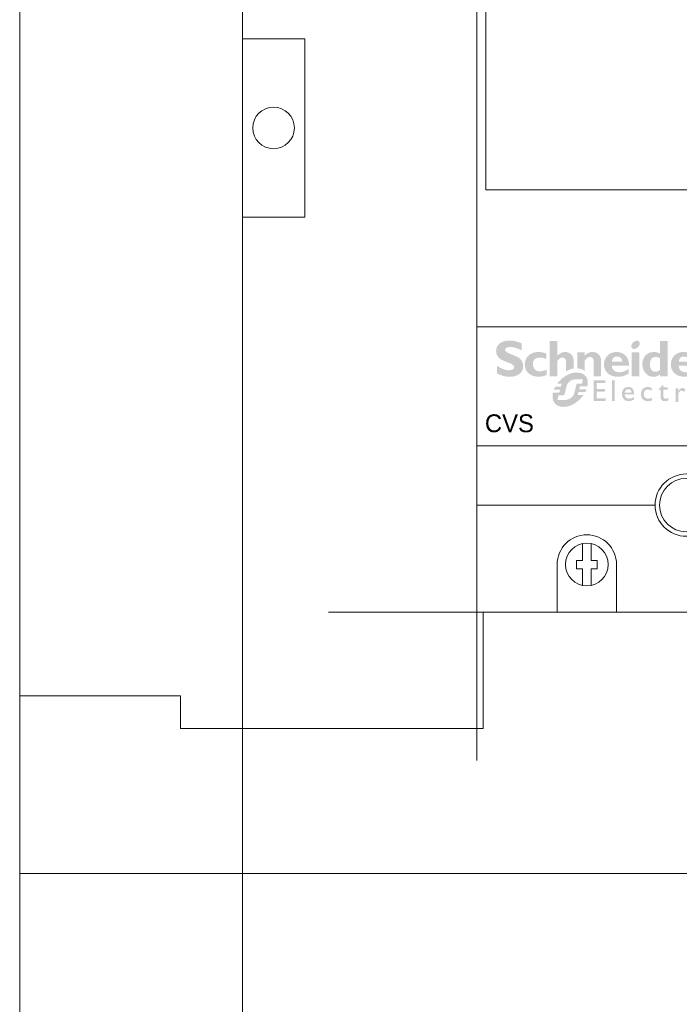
# Model space of a CAD drawing. Header units: millimetres. Extents: x -31 to 6803, y 0 to 664.
# Tile 93 of 118: x 1360 to 1368, y 187 to 198. Entities that reach past the tile are written whole.
import ezdxf
from ezdxf.enums import TextEntityAlignment as Align

# ---------------------------------------------------------------- set-up
doc = ezdxf.new("R2010")
doc.units = ezdxf.units.MM
for name, color, linetype, lineweight in [('2DE_OBJ_Schneider-Base_Point', 50, 'Continuous', 0), ('2DE_OBJ_Schneider-Devices', 7, 'Continuous', 25), ('2DE_OBJ_Schneider-Front_Plates', 7, 'Continuous', 0), ('2DE_OBJ_Schneider-Logo', 112, 'Continuous', 0), ('2DE_OBJ_Schneider-Mounting_Plates', 7, 'Continuous', 25), ('2DE_OBJ_Schneider-TAG', 112, 'Continuous', 0)]:
    doc.layers.add(name, color=color, linetype=linetype, lineweight=lineweight)
doc.layers.add('CP_WIPEOUT', color=255, linetype='Continuous')
doc.styles.add('CP_ATTR', font='arial.ttf')

# ---------------------------------------------------------------- blocks, each defined once
blk = doc.blocks.new('2d_pl_nsx250_650_7mp_se32_zswz1de')
at = {"color": 0, "linetype": 'Continuous', "lineweight": 0}
for p, q in [((0, -220.1125000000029), (0, -32.11250000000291)), ((78.05977666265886, -225.6125000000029), (78.05977666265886, -205.6125000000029)), ((-0.00026374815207, -220.1125000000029), (27.05977666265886, -220.1125000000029)), ((27.05977666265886, -220.1125000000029), (27.05977666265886, -225.6125000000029)), ((27.05977666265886, -225.6125000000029), (78.05977666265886, -225.6125000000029))]:
    blk.add_line(p, q, dxfattribs=at)
at = {"lineweight": 0}
blk.add_line((78.05977666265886, -205.6125000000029), (493.0000000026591, -205.6125000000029), dxfattribs=at)
at = {"color": 7, "lineweight": 0}
blk.add_lwpolyline([(0, -250.0000000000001), (0, 0), (575, 0), (575, -250.0000000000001)], dxfattribs=at)
at = {"layer": '2DE_OBJ_Schneider-Base_Point', "lineweight": 0}
for points in [[(77.00000000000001, -181.0000000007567), (77.00000000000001, -231.0000000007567)], [(102, -206.0000000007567), (52.00000000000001, -206.0000000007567)]]:
    blk.add_lwpolyline(points, dxfattribs=at)
at = {"layer": '2DE_OBJ_Schneider-Front_Plates', "color": 7, "lineweight": 0}
for points in [[(37.5, -250.0000000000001), (37.5, 0)], [(575, -250), (4.973799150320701e-14, -250)]]:
    blk.add_lwpolyline(points, dxfattribs=at)
at = {"layer": '2DE_OBJ_Schneider-Front_Plates', "lineweight": 0}
blk.add_lwpolyline([(37.5, -109.5), (48, -109.5), (48, -139.5), (37.5, -139.5)], dxfattribs=at)
at = {"layer": '2DE_OBJ_Schneider-Front_Plates', "color": 7, "lineweight": 0}
blk.add_circle((42.75, -124.5), 3.5, dxfattribs=at)
at = {"lineweight": 0, "style": 'CP_ATTR', "flags": 9}
for tag, p in [('LINK', (0.00016682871, 0.00414256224)), ('IP', (0.00024190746, 0.00473735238)), ('CHARACTER', (0.000302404, 0.00606558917)), ('VOLTAGE', (0.00036550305, 0.00333768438)), ('ORDER-NO', (0.00036991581, 0.00531212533)), ('MARK3', (0.00050840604, 0.006911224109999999)), ('NUMBER_OF_POLES', (0.0005247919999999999, 0.00224725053)), ('POWER_LOSSES', (0.0005320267, 0.00140466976)), ('ARTICLE', (0.00061369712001, 0.007750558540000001)), ('PRODUCT-TYPE', (0.0006685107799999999, 0.00859553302)), ('POWER', (0.00275886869, 0.00413092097)), ('NAME', (0.00322572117, 0.006901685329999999)), ('OTHER', (0.00348317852, 0.0032871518)), ('FUNCTION', (0.003908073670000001, 0.00774622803)), ('PRODUCER', (0.00478564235, 0.006096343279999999)), ('CURRENT', (0.005245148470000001, 0.00526816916)), ('MARK2', (0.00558353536, 0.006960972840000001)), ('NUMBER', (0.00560327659, 0.00457907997)), ('TEXT_01', (0.00570840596, 0.00385339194)), ('GROUP', (0.00593428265, 0.00318952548))]:
    blk.add_attdef(tag, text='', height=0.0005, dxfattribs=at).set_placement(p, align=Align.MIDDLE_LEFT)
at = {"linetype": 'ByBlock', "lineweight": 0, "style": 'CP_ATTR', "flags": 9}
blk.add_attdef('WEIGHT', text='', height=0.0005, dxfattribs=at).set_placement((0.00049003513, 0.00038061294), align=Align.MIDDLE_LEFT)
blk = doc.blocks.new('2d_prismap_plytcz_650_2m_se64_zsswvm1')
at = {"lineweight": 0}
for p, q in [((37.5, 0), (0, 0)), ((0, 0), (0, -100))]:
    blk.add_line(p, q, dxfattribs=at)
at = {"layer": '2DE_OBJ_Schneider-Front_Plates', "lineweight": 0}
for p, q in [((37.5, 0), (537.5, 0)), ((37.5, -100), (37.5, 0))]:
    blk.add_line(p, q, dxfattribs=at)
at = {"lineweight": 0, "style": 'CP_ATTR', "flags": 9}
for tag, p in [('LINK', (0.00016682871, 0.00414256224)), ('IP', (0.00024190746, 0.00473735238)), ('CHARACTER', (0.000302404, 0.00606558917)), ('VOLTAGE', (0.00036550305, 0.00333768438)), ('ORDER-NO', (0.00036991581, 0.00531212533)), ('MARK3', (0.00050840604, 0.006911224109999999)), ('NUMBER_OF_POLES', (0.0005247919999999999, 0.00224725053)), ('POWER_LOSSES', (0.0005320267, 0.00140466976)), ('ARTICLE', (0.00061369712, 0.007750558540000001)), ('PRODUCT-TYPE', (0.0006685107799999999, 0.00859553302)), ('POWER', (0.00275886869, 0.00413092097)), ('NAME', (0.00322572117, 0.006901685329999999)), ('OTHER', (0.00348317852, 0.0032871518)), ('FUNCTION', (0.003908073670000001, 0.00774622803)), ('PRODUCER', (0.00478564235, 0.006096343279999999)), ('CURRENT', (0.005245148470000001, 0.00526816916)), ('MARK2', (0.00558353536, 0.006960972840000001)), ('NUMBER', (0.00560327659, 0.00457907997)), ('TEXT_01', (0.00570840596, 0.00385339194)), ('GROUP', (0.00593428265, 0.00318952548))]:
    blk.add_attdef(tag, text='', height=0.0005, dxfattribs=at).set_placement(p, align=Align.MIDDLE_LEFT)
at = {"linetype": 'ByBlock', "lineweight": 0, "style": 'CP_ATTR', "flags": 9}
blk.add_attdef('WEIGHT', text='', height=0.0005, dxfattribs=at).set_placement((0.00049003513, 0.00038061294), align=Align.MIDDLE_LEFT)
blk = doc.blocks.new('Logo Schneider_2009')
for points in [[(1.617311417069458, 8.123543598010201), (1.874663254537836, 8.014883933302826), (2.173953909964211, 7.896692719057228), (2.513277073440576, 7.767063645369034), (2.728690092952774, 7.677467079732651), (2.976510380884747, 7.544025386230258), (3.155703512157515, 7.402958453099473), (3.262456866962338, 7.256172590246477), (3.29677044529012, 7.099855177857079), (3.294864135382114, 7.036946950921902), (3.243393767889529, 6.861566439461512), (3.130921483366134, 6.726218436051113), (2.953634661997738, 6.62899663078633), (2.715345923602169, 6.569901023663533), (2.414148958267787, 6.550837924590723), (2.374116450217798, 6.550837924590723), (2.177766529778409, 6.564182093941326), (1.973791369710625, 6.59468305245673), (1.764097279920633, 6.644247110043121), (1.546777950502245, 6.71096795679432), (1.32183338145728, 6.794845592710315), (1.09116988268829, 6.897786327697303), (0.8528811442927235, 7.019790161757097), (0.6088734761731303, 7.158950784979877), (0.3553342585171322, 7.315268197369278), (0.3553342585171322, 6.020883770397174), (0.4487434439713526, 5.973226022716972), (0.6889384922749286, 5.858847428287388), (0.927227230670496, 5.759719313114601), (1.163609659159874, 5.672029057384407), (1.398085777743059, 5.597682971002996), (1.628749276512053, 5.538587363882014), (1.857506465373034, 5.490929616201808), (2.084357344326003, 5.458522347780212), (2.309301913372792, 5.437552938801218), (2.532340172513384, 5.431834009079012), (2.629561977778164, 5.431834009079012), (2.894539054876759, 5.448990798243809), (3.146171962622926, 5.481398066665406), (3.384460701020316, 5.532868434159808), (3.609405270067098, 5.603401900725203), (3.819099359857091, 5.691092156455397), (4.017355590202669, 5.797845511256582), (4.200361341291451, 5.921755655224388), (4.29948945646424, 6.003726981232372), (4.467244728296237, 6.171482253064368), (4.602592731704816, 6.354488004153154), (4.709346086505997, 6.554650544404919), (4.785598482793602, 6.771969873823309), (4.831349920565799, 7.006445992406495), (4.846600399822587, 7.256172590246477), (4.844694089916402, 7.345769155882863), (4.818005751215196, 7.580245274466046), (4.762722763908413, 7.801377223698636), (4.678845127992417, 8.00916500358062), (4.564466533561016, 8.203608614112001), (4.419586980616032, 8.384708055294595), (4.246112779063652, 8.554369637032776), (4.042137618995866, 8.710687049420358), (3.981135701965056, 8.746906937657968), (3.843881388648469, 8.81934671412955), (3.666594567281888, 8.903224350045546), (3.451181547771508, 8.998539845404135), (3.197642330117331, 9.107199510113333), (2.904070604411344, 9.225390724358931), (2.572372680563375, 9.356926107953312), (2.351240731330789, 9.446522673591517), (2.0957952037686, 9.5780580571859), (1.912789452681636, 9.715312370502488), (1.804129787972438, 9.858285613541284), (1.767909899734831, 10.00507147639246), (1.76981620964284, 10.04129136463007), (1.815567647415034, 10.20523401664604), (1.928039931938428, 10.33295678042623), (2.109139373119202, 10.42255334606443), (2.355053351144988, 10.47783633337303), (2.669594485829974, 10.49689943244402), (2.69818913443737, 10.49499312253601), (2.877382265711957, 10.48546157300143), (3.071825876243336, 10.45877323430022), (3.281519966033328, 10.41683441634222), (3.508370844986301, 10.35773880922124), (3.750472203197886, 10.28339272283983), (4.007824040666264, 10.19379615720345), (4.282332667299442, 10.08704280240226), (4.572091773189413, 9.96694527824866), (4.572091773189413, 11.12407539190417), (4.404336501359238, 11.19460885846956), (4.156516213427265, 11.28801804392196), (3.910602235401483, 11.36998936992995), (3.670407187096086, 11.43861652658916), (3.435931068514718, 11.49580582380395), (3.20336125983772, 11.53965095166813), (2.974604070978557, 11.57015191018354), (2.751565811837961, 11.58921500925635), (2.532340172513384, 11.59493393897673), (2.440837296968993, 11.59493393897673), (2.170141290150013, 11.57968345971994), (1.914695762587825, 11.54727619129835), (1.674500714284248, 11.49771213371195), (1.449556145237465, 11.43099128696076), (1.239862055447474, 11.34711365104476), (1.045418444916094, 11.24417291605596), (0.8662253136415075, 11.12407539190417), (0.8300054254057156, 11.09548074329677), (0.64890598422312, 10.93344440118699), (0.5002138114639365, 10.75234496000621), (0.3858352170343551, 10.55599503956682), (0.3038638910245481, 10.34248832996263), (0.2542998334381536, 10.11373114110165), (0.2390493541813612, 9.867817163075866), (0.2409556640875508, 9.78584583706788), (0.2638313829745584, 9.545650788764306), (0.317208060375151, 9.32070621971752), (0.4010856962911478, 9.111012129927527), (0.5116516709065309, 8.914662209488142), (0.6527186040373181, 8.733562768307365), (0.8242864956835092, 8.567713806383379), (1.022542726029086, 8.41520901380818), (1.0892635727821, 8.373270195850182), (1.224611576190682, 8.302736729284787), (1.40189839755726, 8.218859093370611)], [(12.28079727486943, 6.410605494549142), (12.16111151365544, 6.335939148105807), (12.16111151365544, 7.826159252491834), (12.14014210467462, 8.112105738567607), (12.07914018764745, 8.340862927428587), (11.97810576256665, 8.514337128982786), (11.83703882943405, 8.634434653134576), (11.65403307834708, 8.69734288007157), (11.51296614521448, 8.710687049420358), (11.3280540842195, 8.682092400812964), (11.14123571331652, 8.596308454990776), (10.95632365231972, 8.455241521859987), (10.76950528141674, 8.256985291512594), (10.65131406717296, 8.100667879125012), (10.65131406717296, 5.50999271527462), (9.375992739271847, 5.50999271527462), (9.375992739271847, 11.51677523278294), (10.65131406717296, 11.51677523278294), (10.65131406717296, 8.985195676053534), (10.67037716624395, 8.985195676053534), (10.84385136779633, 9.179639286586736), (11.02876342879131, 9.34167562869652), (11.2232070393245, 9.469398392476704), (11.4290885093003, 9.562807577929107), (11.64640783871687, 9.623809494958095), (11.87325871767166, 9.650497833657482), (11.94569849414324, 9.65240414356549), (12.20686295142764, 9.635247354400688), (12.4451516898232, 9.585683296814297), (12.66056470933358, 9.501805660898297), (12.85691462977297, 9.385520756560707), (12.96557429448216, 9.297830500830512), (13.11807908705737, 9.131981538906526), (13.24198923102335, 8.945163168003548), (13.33539841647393, 8.737375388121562), (13.39830664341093, 8.506711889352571), (13.43071391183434, 8.255078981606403), (13.43452653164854, 8.100667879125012), (13.43452653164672, 6.857505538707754), (13.26353815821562, 6.826760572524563), (13.13836222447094, 6.791623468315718), (13.01428432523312, 6.752094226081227), (12.89020642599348, 6.707074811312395), (12.76722656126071, 6.657663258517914), (12.64424669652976, 6.602761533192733), (12.52346290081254, 6.543467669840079), (12.40158107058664, 6.478683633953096)], [(8.846038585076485, 6.62899663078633), (8.60203091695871, 6.543212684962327), (8.33324122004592, 6.461241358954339), (8.094952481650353, 6.40214575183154), (7.88716470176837, 6.365925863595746), (7.709877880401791, 6.354488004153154), (7.692721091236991, 6.354488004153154), (7.437275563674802, 6.377363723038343), (7.206612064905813, 6.44027194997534), (7.004543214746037, 6.543212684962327), (6.827256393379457, 6.688092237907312), (6.680470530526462, 6.859660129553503), (6.577529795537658, 7.061728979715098), (6.514621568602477, 7.292392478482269), (6.493652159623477, 7.551650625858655), (6.506996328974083, 7.772782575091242), (6.550841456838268, 7.992008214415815), (6.627093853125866, 8.182639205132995), (6.733847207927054, 8.342769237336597), (6.873007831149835, 8.476210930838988), (7.044575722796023, 8.577245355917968), (7.246644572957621, 8.651591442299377), (7.483027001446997, 8.695436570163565), (7.748004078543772, 8.710687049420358), (7.862382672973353, 8.70687442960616), (8.096858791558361, 8.680186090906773), (8.329428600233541, 8.624903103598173), (8.560092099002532, 8.542931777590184), (8.788849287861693, 8.434272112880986), (8.788849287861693, 9.396958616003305), (8.619187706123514, 9.454147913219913), (8.375180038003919, 9.524681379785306), (8.134984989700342, 9.579964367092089), (7.898602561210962, 9.619996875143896), (7.664126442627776, 9.644778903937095), (7.435369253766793, 9.65240414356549), (7.284770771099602, 9.648591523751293), (7.029325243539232, 9.627622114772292), (6.787223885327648, 9.583776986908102), (6.556560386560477, 9.520868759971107), (6.339241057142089, 9.436991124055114), (6.137172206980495, 9.334050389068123), (5.946541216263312, 9.208233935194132), (5.767348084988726, 9.063354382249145), (5.731128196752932, 9.029040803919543), (5.569091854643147, 8.855566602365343), (5.431837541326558, 8.668748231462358), (5.321271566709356, 8.46858569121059), (5.233581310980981, 8.255078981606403), (5.170673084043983, 8.02822810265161), (5.134453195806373, 7.786126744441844), (5.121109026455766, 7.532587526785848), (5.121109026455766, 7.494461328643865), (5.138265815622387, 7.239015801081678), (5.180204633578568, 7.000727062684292), (5.246925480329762, 6.773876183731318), (5.338428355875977, 6.564182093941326), (5.456619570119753, 6.367832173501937), (5.599592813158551, 6.186732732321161), (5.767348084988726, 6.020883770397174), (5.885539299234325, 5.923661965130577), (6.070451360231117, 5.799751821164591), (6.268707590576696, 5.692998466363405), (6.482214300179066, 5.605308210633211), (6.709065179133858, 5.538587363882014), (6.951166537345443, 5.489023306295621), (7.204705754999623, 5.460428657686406), (7.473495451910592, 5.450897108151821), (7.645063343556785, 5.456616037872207), (7.871914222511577, 5.477585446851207), (8.104484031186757, 5.513805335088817), (8.344679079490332, 5.569088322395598), (8.592499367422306, 5.639621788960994), (8.846038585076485, 5.725405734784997)], [(14.30033057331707, 6.843231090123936), (14.15099788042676, 6.855309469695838), (14.04272826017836, 6.859698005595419), (14.0426393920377, 9.5742454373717), (15.31796071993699, 9.5742454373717), (15.31796071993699, 9.004258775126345), (15.50096647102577, 9.191077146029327), (15.69159746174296, 9.347394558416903), (15.89176000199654, 9.471304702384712), (16.10145409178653, 9.562807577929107), (16.3187734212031, 9.621903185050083), (16.54562430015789, 9.650497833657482), (16.63140824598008, 9.65240414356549), (16.88876008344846, 9.635247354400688), (17.12514251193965, 9.583776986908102), (17.34055553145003, 9.4979930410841), (17.53690545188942, 9.377895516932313), (17.61125153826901, 9.318799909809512), (17.7732878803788, 9.164388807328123), (17.904823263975, 8.985195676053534), (18.00395137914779, 8.783126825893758), (18.07448484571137, 8.558182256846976), (18.11261104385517, 8.308455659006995), (18.12214259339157, 8.100667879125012), (18.12214259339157, 5.50999271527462), (16.84682126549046, 5.50999271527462), (16.84682126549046, 8.003446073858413), (16.82394554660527, 8.276048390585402), (16.75722469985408, 8.49146141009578), (16.64475241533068, 8.651591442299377), (16.4865286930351, 8.756438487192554), (16.28255353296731, 8.804096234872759), (16.20058220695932, 8.807908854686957), (16.02138907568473, 8.779314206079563), (15.84219594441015, 8.695436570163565), (15.66109650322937, 8.554369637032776), (15.47809075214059, 8.358019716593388), (15.31796071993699, 8.140700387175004), (15.31796071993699, 6.402980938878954), (15.27977735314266, 6.438056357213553), (15.17875817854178, 6.518212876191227), (15.07115079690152, 6.589585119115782), (14.95805324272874, 6.65327112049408), (14.83836748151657, 6.70817284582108), (14.71319154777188, 6.754290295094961), (14.58142740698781, 6.792721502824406), (14.44417309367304, 6.821270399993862)], [(36.54853415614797, 8.087323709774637), (36.69341370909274, 8.247453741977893), (36.84401219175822, 8.363738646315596), (37.0003296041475, 8.432365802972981), (37.16236594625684, 8.455241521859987), (37.23861834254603, 8.449522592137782), (37.43878088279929, 8.4037711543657), (37.66753807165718, 8.3065493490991), (37.92679621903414, 8.159763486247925), (38.27946355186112, 9.297830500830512), (38.06595684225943, 9.436991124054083), (37.83148072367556, 9.557088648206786), (37.62178663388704, 9.627622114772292), (37.4368745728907, 9.65240414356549), (37.41018623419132, 9.6524041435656), (37.23099310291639, 9.627622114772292), (37.05751890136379, 9.566620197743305), (36.88976362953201, 9.467492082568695), (36.72963359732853, 9.332144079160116), (36.57331618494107, 9.158669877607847), (36.42462401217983, 8.948975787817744), (36.27974445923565, 8.70115549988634), (36.14249014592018, 8.41520901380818), (36.12342704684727, 8.415209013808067), (36.12342704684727, 9.593308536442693), (34.84810571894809, 9.593308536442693), (34.84810571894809, 5.52905581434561), (36.12342704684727, 5.52905581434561), (36.12342704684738, 7.277141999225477), (36.14439645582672, 7.332424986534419), (36.27402552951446, 7.629809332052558), (36.40937353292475, 7.881442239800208)], [(17.35158249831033, 4.391290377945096), (18.84133360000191, 4.391290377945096), (18.84133360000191, 4.854616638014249), (16.84588717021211, 4.854616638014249), (16.84588717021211, 1.322949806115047), (18.88370266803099, 1.322949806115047), (18.88370266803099, 1.786276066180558), (17.35158249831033, 1.786276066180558), (17.35158249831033, 2.88513834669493), (18.7852970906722, 2.88513834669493), (18.7852970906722, 3.334797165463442), (17.35158249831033, 3.334797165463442)], [(20.41207105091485, 4.854616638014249), (19.96241223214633, 4.854616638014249), (19.96241223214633, 1.322949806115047), (20.41207105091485, 1.322949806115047)], [(26.2097530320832, 3.690150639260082), (26.05257745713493, 3.701084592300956), (25.96920606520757, 3.698351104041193), (25.78742909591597, 3.677849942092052), (25.62205305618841, 3.632747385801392), (25.47307794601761, 3.565776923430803), (25.33913702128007, 3.475571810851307), (25.22296377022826, 3.363498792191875), (25.14642609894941, 3.270560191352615), (25.06305470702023, 3.133885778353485), (24.99745098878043, 2.98491066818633), (24.95098168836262, 2.820901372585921), (24.92228006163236, 2.641857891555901), (24.91407959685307, 2.447780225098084), (24.91544634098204, 2.367142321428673), (24.93594750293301, 2.188098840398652), (24.97831657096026, 2.021356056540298), (25.04255354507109, 1.869647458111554), (25.12865842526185, 1.730239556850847), (25.2366312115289, 1.604499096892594), (25.28856748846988, 1.555296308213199), (25.42114166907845, 1.455523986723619), (25.56601654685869, 1.378986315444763), (25.72319212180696, 1.32431655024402), (25.89540188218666, 1.29151469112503), (26.07991233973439, 1.280580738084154), (26.09631326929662, 1.280580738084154), (26.28629070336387, 1.290147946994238), (26.46260069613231, 1.316116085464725), (26.62387650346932, 1.359851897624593), (26.76875138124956, 1.421355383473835), (26.76875138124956, 1.87101420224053), (26.65394487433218, 1.823178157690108), (26.47626813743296, 1.764408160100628), (26.31225884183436, 1.728872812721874), (26.16465047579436, 1.716572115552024), (25.98834048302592, 1.727506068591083), (25.82569793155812, 1.761674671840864), (25.68902351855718, 1.821811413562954), (25.57695049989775, 1.903816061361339), (25.48947887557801, 2.011788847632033), (25.42660864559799, 2.14162953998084), (25.38970655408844, 2.297438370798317), (25.37740585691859, 2.476481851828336), (25.38423957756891, 2.610422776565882), (25.41840818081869, 2.783999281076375), (25.4826451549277, 2.935707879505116), (25.57421701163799, 3.068282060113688), (25.61248584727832, 3.105184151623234), (25.74779351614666, 3.20222298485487), (25.90360234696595, 3.259626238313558), (26.07991233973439, 3.278760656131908), (26.08674606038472, 3.278760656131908), (26.23708791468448, 3.262359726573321), (26.3928967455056, 3.217257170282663), (26.55690604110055, 3.143452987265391), (26.72638231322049, 3.039580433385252), (26.72638231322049, 3.531608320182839), (26.72228208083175, 3.534341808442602), (26.54460534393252, 3.606779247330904), (26.37376232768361, 3.658715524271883)], [(29.46662136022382, 3.645048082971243), (28.73677999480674, 3.645048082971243), (28.73677999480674, 4.137075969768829), (27.87846468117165, 3.292428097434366), (27.87846468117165, 3.236391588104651), (28.27208699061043, 3.236391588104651), (28.27208699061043, 2.011788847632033), (28.27755396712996, 1.891515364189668), (28.30762233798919, 1.728872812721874), (28.3636588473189, 1.592198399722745), (28.44566349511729, 1.480125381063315), (28.55363628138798, 1.392653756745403), (28.68621046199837, 1.329783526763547), (28.84611952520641, 1.292881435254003), (29.03199672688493, 1.280580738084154), (29.09350021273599, 1.281947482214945), (29.25477602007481, 1.306548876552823), (29.42151880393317, 1.357118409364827), (29.59372856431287, 1.435022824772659), (29.59372856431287, 1.87101420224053), (29.54725926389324, 1.845046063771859), (29.37914973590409, 1.765774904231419), (29.21650718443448, 1.717938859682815), (29.05933160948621, 1.702904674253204), (28.97732696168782, 1.708371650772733), (28.84338603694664, 1.765774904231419), (28.76274813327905, 1.880581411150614), (28.73677999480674, 2.054157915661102), (28.73677999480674, 3.236391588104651), (29.46662136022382, 3.236391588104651)], [(32.08460732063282, 3.509919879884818), (31.93699895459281, 3.530421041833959), (31.86866174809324, 3.52358732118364), (31.74702152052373, 3.483951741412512), (31.62674803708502, 3.40468058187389), (31.50510780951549, 3.287140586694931), (31.38346758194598, 3.132698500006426), (31.26319409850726, 2.938620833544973), (31.26319409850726, 3.474384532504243), (30.79850109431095, 3.474384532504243), (30.79850109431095, 1.152286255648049), (31.26319409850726, 1.152286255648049), (31.26319409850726, 2.36185481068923), (31.26319409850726, 2.406957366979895), (31.28779549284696, 2.584634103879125), (31.34383200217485, 2.743176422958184), (31.4313036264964, 2.882584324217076), (31.51604176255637, 2.971422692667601), (31.659549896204, 3.053427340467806), (31.82492593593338, 3.079395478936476), (31.9383656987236, 3.060261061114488), (32.08597406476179, 2.985090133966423), (32.24724987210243, 2.855249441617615), (32.48643009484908, 3.262539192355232), (32.38665777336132, 3.348644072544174), (32.23494917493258, 3.449783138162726)], [(35.50261355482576, 3.099896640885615), (35.41924216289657, 2.96322222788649), (35.35363844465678, 2.814247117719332), (35.30716914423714, 2.650237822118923), (35.27983426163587, 2.471194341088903), (35.27026705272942, 2.277116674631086), (35.27163379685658, 2.196478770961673), (35.29213495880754, 2.017435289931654), (35.33450402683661, 1.850692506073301), (35.39874100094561, 1.69898390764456), (35.4848458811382, 1.559576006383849), (35.59281866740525, 1.433835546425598), (35.64475494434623, 1.384632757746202), (35.77732912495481, 1.284860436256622), (35.92220400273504, 1.208322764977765), (36.08074632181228, 1.153652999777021), (36.25158933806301, 1.120851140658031), (36.43609979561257, 1.109917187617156), (36.45250072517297, 1.109917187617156), (36.6438449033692, 1.11948439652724), (36.81878815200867, 1.14545253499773), (36.98006395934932, 1.189188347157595), (37.12630558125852, 1.250691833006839), (37.12630558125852, 1.700350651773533), (37.01013233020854, 1.65251460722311), (36.83245559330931, 1.593744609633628), (36.6684462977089, 1.558209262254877), (36.52083793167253, 1.545908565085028), (36.34452793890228, 1.556842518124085), (36.18188538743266, 1.59101112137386), (36.04521097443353, 1.651147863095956), (35.9331379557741, 1.733152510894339), (35.84566633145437, 1.841125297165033), (35.78416284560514, 1.97096598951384), (35.74589400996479, 2.12677482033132), (35.73359331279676, 2.305818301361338), (35.74042703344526, 2.439759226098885), (35.77596238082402, 2.613335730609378), (35.83883261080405, 2.765044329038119), (35.93040446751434, 2.897618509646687), (35.96867330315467, 2.934520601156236), (36.103980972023, 3.031559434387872), (36.25978980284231, 3.088962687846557), (36.43609979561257, 3.10809710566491), (36.44293351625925, 3.10809710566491), (36.59327537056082, 3.091696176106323), (36.74908420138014, 3.046593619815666), (36.9130934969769, 2.972789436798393), (37.08393651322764, 2.868916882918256), (37.08393651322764, 3.360944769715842), (37.07846953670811, 3.363678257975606), (36.90079279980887, 3.436115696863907), (36.72994978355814, 3.488051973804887), (36.56594048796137, 3.519487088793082), (36.40876491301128, 3.530421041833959), (36.3253935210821, 3.527687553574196), (36.14361655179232, 3.507186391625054), (35.97824051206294, 3.462083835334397), (35.82926540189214, 3.395113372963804), (35.6953244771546, 3.304908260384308), (35.57915122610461, 3.192835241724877)]]:
    blk.add_hatch(color=112).paths.add_polyline_path(points)
h = blk.add_hatch(color=112)
h.paths.add_polyline_path([(23.78197670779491, 11.44242914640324), (23.57228261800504, 11.28039280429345), (23.57037630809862, 11.2784864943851), (23.39690210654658, 11.0687924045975), (23.29396137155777, 10.86100462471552), (23.25964779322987, 10.65321684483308), (23.27108565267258, 10.51977515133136), (23.3530569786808, 10.33295678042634), (23.51128070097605, 10.22048449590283), (23.74956943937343, 10.18235829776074), (23.770538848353, 10.18235829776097), (23.98213924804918, 10.22048449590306), (24.1918333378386, 10.3253315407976), (24.39580849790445, 10.4968994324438), (24.56737638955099, 10.68943673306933), (24.67412974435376, 10.89531820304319), (24.71034963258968, 11.10501229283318), (24.69891177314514, 11.23845398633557), (24.61694044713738, 11.42527235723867), (24.45871672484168, 11.53774464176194), (24.22042798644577, 11.57587083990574), (24.21089643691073, 11.57587083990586), (23.99357710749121, 11.54155726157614)])
h.paths.add_polyline_path([(24.61312782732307, 9.5742454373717), (23.33780649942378, 9.5742454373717), (23.33780649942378, 5.50999271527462), (24.61312782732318, 5.50999271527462)])
h = blk.add_hatch(color=112)
h.paths.add_polyline_path([(28.16077056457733, 9.396958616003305), (27.92820075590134, 9.497993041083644), (27.69372463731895, 9.572339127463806), (27.45924851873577, 9.623809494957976), (27.22477240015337, 9.64859152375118), (27.10276856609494, 9.6524041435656), (26.84732303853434, 9.639059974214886), (26.60712799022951, 9.59902746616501), (26.38027711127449, 9.53421292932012), (26.16867671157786, 9.440803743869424), (25.97232679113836, 9.322612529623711), (25.78932104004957, 9.177732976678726), (25.69019292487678, 9.082417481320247), (25.54531337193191, 8.90703696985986), (25.42140322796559, 8.714499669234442), (25.32036880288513, 8.510524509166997), (25.24221009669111, 8.289392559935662), (25.18502079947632, 8.054916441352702), (25.15261353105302, 7.805189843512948), (25.14117567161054, 7.551650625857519), (25.15261353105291, 7.294298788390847), (25.1888334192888, 7.050291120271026), (25.24602271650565, 6.819627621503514), (25.3279940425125, 6.600401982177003), (25.43284108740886, 6.394520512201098), (25.56056385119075, 6.200076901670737), (25.6901929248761, 6.039946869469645), (25.86176081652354, 5.866472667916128), (26.04667287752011, 5.721593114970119), (26.24683541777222, 5.60530821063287), (26.46034212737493, 5.519524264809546), (26.68719300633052, 5.462334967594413), (26.92929436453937, 5.433740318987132), (27.04367295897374, 5.431834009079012), (27.28577431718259, 5.447084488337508), (27.51643781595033, 5.494742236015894), (27.73756976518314, 5.574807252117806), (27.94726385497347, 5.687279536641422), (28.14742639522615, 5.832159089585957), (28.16077056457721, 5.843596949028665), (28.16077056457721, 5.509992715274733), (29.43609189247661, 5.509992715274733), (29.43609189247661, 11.51677523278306), (28.16077056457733, 11.51677523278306)])
h.paths.add_polyline_path([(28.16077056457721, 8.576693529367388), (28.16077056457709, 6.62899663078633), (27.9472638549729, 6.465053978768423), (27.7337571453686, 6.35639431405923), (27.52025043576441, 6.301111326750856), (27.41730970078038, 6.295392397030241), (27.19236513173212, 6.314455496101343), (26.99601521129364, 6.369738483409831), (26.83016624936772, 6.461241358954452), (26.69291193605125, 6.590870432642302), (26.58425227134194, 6.756719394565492), (26.50609356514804, 6.960694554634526), (26.45652950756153, 7.200889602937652), (26.43472247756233, 7.517091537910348), (26.45081057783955, 7.814721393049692), (26.49274939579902, 8.062541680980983), (26.56328286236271, 8.276048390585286), (26.66431728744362, 8.453335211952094), (26.79204005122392, 8.594402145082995), (26.94835746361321, 8.699249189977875), (27.13326952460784, 8.769782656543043), (27.34677623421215, 8.804096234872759), (27.45543589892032, 8.80790885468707), (27.68991201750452, 8.783126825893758), (27.91485658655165, 8.712593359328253)], flags=16)
h = blk.add_hatch(color=112)
h.paths.add_polyline_path([(21.05595354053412, 9.635247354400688), (20.80432063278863, 9.65240414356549), (20.77000705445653, 9.65240414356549), (20.51074890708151, 9.64096628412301), (20.26674123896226, 9.604746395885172), (20.03607774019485, 9.547557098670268), (19.81685210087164, 9.465585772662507), (19.6109706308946, 9.362645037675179), (19.42033964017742, 9.234922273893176), (19.24114650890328, 9.082417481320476), (19.2201770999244, 9.063354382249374), (19.0600470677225, 8.886067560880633), (18.92469906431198, 8.695436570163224), (18.81413308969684, 8.491461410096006), (18.72834914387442, 8.27604839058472), (18.66544091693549, 8.049197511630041), (18.62731471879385, 7.809002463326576), (18.61206423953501, 7.555463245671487), (18.61206423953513, 7.532587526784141), (18.62540840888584, 7.275235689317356), (18.66353460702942, 7.033134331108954), (18.7264428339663, 6.806283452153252), (18.81413308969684, 6.59468305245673), (18.92851168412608, 6.396426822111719), (19.0676723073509, 6.211514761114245), (19.23352126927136, 6.043759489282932), (19.25830329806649, 6.020883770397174), (19.43559011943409, 5.881723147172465), (19.62431480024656, 5.761625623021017), (19.8282899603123, 5.662497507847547), (20.04560928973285, 5.582432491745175), (20.27627278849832, 5.519524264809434), (20.52218676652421, 5.477585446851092), (20.78144491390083, 5.454709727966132), (20.9644506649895, 5.450897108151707), (21.23324036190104, 5.458522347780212), (21.48868588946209, 5.4833043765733), (21.7345998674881, 5.525243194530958), (21.96716967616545, 5.582432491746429), (22.1902079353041, 5.656778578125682), (22.39990202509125, 5.748281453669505), (22.59815825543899, 5.855034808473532), (22.78878924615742, 5.981473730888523), (22.78878924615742, 6.766250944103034), (22.55431312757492, 6.611839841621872), (22.32364962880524, 6.480304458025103), (22.09870505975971, 6.375457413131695), (21.87757311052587, 6.293486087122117), (21.66025378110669, 6.236296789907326), (21.44674707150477, 6.205795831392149), (21.27899179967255, 6.196264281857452), (21.01020210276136, 6.211514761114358), (20.77000705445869, 6.253453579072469), (20.56221927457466, 6.323987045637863), (20.38302614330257, 6.425021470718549), (20.23433397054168, 6.552744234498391), (20.11614275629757, 6.707155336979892), (20.02845250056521, 6.892067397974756), (19.97126320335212, 7.105574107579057), (19.94457486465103, 7.336237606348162), (22.8478848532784, 7.336237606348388), (22.8516974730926, 7.605027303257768), (22.83263437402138, 7.858566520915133), (22.7926018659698, 8.096855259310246), (22.72778732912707, 8.321799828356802), (22.642003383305, 8.533400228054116), (22.53334371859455, 8.727843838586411), (22.40180833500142, 8.908943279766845), (22.29886760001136, 9.023321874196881), (22.12158077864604, 9.18726452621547), (21.93285609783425, 9.326425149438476), (21.73269355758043, 9.440803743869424), (21.51918684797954, 9.530400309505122), (21.2923359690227, 9.595214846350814)])
h.paths.add_polyline_path([(21.08454818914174, 8.865098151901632), (21.28471072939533, 8.796470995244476), (21.4486533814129, 8.685905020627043), (21.57637614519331, 8.529587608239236), (21.66597271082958, 8.32942506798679), (21.72125569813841, 8.08541739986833), (21.7307872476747, 8.003446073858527), (19.96554427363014, 8.00344607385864), (20.00748309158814, 8.26079791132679), (20.08754810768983, 8.474304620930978), (20.20383301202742, 8.643966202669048), (20.35633780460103, 8.767876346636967), (20.54696879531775, 8.847941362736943), (20.80663387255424, 8.889751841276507)], flags=16)
h = blk.add_hatch(color=112)
h.paths.add_polyline_path([(32.44246877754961, 9.635247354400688), (32.19083586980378, 9.65240414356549), (32.15652229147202, 9.65240414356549), (31.89726414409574, 9.640966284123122), (31.65325647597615, 9.604746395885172), (31.42259297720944, 9.547557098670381), (31.203367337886, 9.465585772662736), (30.99748586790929, 9.362645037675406), (30.80685487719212, 9.234922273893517), (30.62766174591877, 9.082417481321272), (30.60669233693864, 9.063354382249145), (30.44656230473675, 8.886067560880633), (30.31121430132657, 8.695436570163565), (30.20064832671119, 8.491461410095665), (30.11486438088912, 8.276048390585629), (30.0519561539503, 8.04919751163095), (30.01382995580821, 7.809002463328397), (29.99857947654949, 7.555463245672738), (29.99857947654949, 7.532587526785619), (30.01192364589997, 7.275235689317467), (30.05004984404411, 7.033134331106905), (30.11295807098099, 6.806283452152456), (30.20064832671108, 6.594683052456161), (30.31502692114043, 6.396426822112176), (30.45418754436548, 6.21151476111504), (30.62003650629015, 6.043759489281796), (30.64481853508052, 6.020883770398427), (30.82210535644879, 5.881723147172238), (31.01083003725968, 5.761625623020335), (31.21480519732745, 5.662497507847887), (31.43212452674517, 5.582432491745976), (31.66278802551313, 5.519524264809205), (31.90870200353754, 5.477585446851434), (32.16796015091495, 5.454709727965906), (32.35096590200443, 5.450897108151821), (32.61975559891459, 5.458522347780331), (32.87520112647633, 5.483304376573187), (33.12111510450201, 5.525243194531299), (33.35368491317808, 5.582432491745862), (33.576723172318, 5.656778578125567), (33.7864172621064, 5.74828145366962), (33.98467349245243, 5.855034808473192), (34.17530448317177, 5.981473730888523), (34.17530448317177, 6.766250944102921), (33.94082836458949, 6.611839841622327), (33.7101648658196, 6.480304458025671), (33.4852202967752, 6.375457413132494), (33.26408834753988, 6.293486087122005), (33.04676901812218, 6.236296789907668), (32.83326230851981, 6.205795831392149), (32.66550703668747, 6.196264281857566), (32.39671733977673, 6.211514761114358), (32.15652229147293, 6.253453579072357), (31.94873451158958, 6.323987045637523), (31.76954138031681, 6.425021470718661), (31.62084920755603, 6.552744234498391), (31.50265799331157, 6.707155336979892), (31.41496773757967, 6.892067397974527), (31.3577784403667, 7.105574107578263), (31.33109010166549, 7.336237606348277), (34.23440009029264, 7.336237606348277), (34.23821271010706, 7.605027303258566), (34.21914961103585, 7.858566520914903), (34.17911710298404, 8.096855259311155), (34.11430256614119, 8.321799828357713), (34.02851862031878, 8.533400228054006), (33.91985895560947, 8.727843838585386), (33.78832357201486, 8.908943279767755), (33.68538283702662, 9.023321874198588), (33.50809601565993, 9.187264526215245), (33.31937133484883, 9.326425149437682), (33.11920879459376, 9.440803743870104), (32.90570208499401, 9.530400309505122), (32.67885120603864, 9.595214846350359)])
h.paths.add_polyline_path([(32.47106342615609, 8.865098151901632), (32.67122596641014, 8.796470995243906), (32.83516861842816, 8.68590502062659), (32.96289138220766, 8.529587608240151), (33.05248794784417, 8.329425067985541), (33.10777093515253, 8.085417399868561), (33.11730248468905, 8.003446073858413), (31.35205951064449, 8.003446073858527), (31.39399832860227, 8.260797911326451), (31.47406334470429, 8.474304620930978), (31.59034824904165, 8.643966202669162), (31.74285304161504, 8.76787634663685), (31.93348403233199, 8.847941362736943), (32.19314910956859, 8.889751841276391)], flags=16)
h = blk.add_hatch(color=112)
h.paths.add_polyline_path([(11.78912565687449, 5.393946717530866), (11.67053793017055, 5.306103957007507), (11.55414627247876, 5.212771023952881), (11.43775461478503, 5.115045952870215), (11.32136295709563, 5.011830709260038), (11.2060693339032, 4.904223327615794), (11.18520667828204, 4.884458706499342), (11.0852855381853, 4.784537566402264), (10.98865850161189, 4.682420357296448), (10.89422753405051, 4.577009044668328), (10.80309067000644, 4.46940166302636), (10.71524790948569, 4.360696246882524), (10.629601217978, 4.248696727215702), (11.39822537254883, 4.248696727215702), (11.22912805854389, 3.739208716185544), (10.3133672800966, 3.739208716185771), (10.25517145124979, 3.631601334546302), (10.18928938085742, 3.513013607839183), (10.13877979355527, 3.399916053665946), (10.08827020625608, 3.264857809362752), (11.16104991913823, 3.264857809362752), (10.99195260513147, 2.755369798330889), (9.930153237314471, 2.755369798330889), (9.89940827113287, 2.612625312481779), (9.876349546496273, 2.470978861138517), (9.860977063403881, 2.331528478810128), (9.852192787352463, 2.194274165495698), (9.851094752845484, 2.0998431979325), (9.855486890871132, 1.946118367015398), (9.868663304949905, 1.797883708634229), (9.891722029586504, 1.65623725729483), (9.92246699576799, 1.521179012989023), (9.963094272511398, 1.391610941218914), (10.01360385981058, 1.267533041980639), (10.07179968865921, 1.150043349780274), (10.13987782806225, 1.039141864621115), (10.21674024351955, 0.9337305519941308), (10.30238693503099, 0.8349074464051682), (10.33642600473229, 0.7997703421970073), (10.43085697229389, 0.7130256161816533), (10.53077811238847, 0.6350651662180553), (10.63838549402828, 0.5647909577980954), (10.75258108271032, 0.5033010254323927), (10.87226684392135, 0.4505953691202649), (10.99963884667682, 0.4066739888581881), (11.13250102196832, 0.3715368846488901), (11.27304943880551, 0.3440860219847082), (11.41908802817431, 0.3254194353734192), (11.57281285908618, 0.3155371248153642), (11.68042024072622, 0.3133410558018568), (11.8088902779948, 0.3155371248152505), (11.9362622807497, 0.3232233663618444), (12.06363428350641, 0.3353017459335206), (12.19100628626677, 0.3528702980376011), (12.31618222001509, 0.3748309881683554), (12.44245618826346, 0.4011838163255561), (12.56653408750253, 0.4330268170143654), (12.69171002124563, 0.4692619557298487), (12.81578792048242, 0.5098892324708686), (12.93876778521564, 0.5560066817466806), (13.06174764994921, 0.6076143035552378), (13.18362948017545, 0.663614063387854), (13.30551131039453, 0.7240059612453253), (13.42629510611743, 0.7898880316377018), (13.54707890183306, 0.8601622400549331), (13.66676466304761, 0.9359266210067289), (13.78535238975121, 1.016083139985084), (13.90503815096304, 1.100631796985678), (14.02252784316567, 1.190670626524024), (14.14001753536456, 1.285101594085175), (14.25750722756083, 1.38502273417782), (14.37389888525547, 1.489336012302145), (14.47052592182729, 1.580472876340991), (14.57264313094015, 1.681492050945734), (14.67146623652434, 1.784707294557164), (14.768093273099, 1.889020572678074), (14.86032817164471, 1.995529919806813), (14.95036700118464, 2.103137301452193), (15.03601369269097, 2.211842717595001), (15.11397414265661, 2.315057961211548), (14.1202529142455, 2.315057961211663), (14.26738953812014, 2.823447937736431), (15.41922773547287, 2.823447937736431), (15.48401177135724, 2.943133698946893), (15.54330563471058, 3.06940766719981), (15.59820736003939, 3.201171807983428), (15.63334446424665, 3.298896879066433), (14.37938905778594, 3.298896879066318), (14.43648685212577, 3.513013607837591), (14.51554533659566, 3.796306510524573), (15.78048108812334, 3.796306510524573), (15.78706929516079, 3.825953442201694), (15.81342212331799, 3.969795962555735), (15.83318674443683, 4.110344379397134), (15.84416708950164, 4.248696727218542), (15.84855922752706, 4.383754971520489), (15.84855922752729, 4.400225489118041), (15.84306905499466, 4.552852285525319), (15.82769657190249, 4.699988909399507), (15.80353981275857, 4.840537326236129), (15.7695007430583, 4.9744975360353), (15.72667739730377, 5.10296757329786), (15.67506977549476, 5.224849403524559), (15.61357984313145, 5.340143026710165), (15.54330563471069, 5.449946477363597), (15.4631491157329, 5.55316172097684), (15.374208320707, 5.650886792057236), (15.27977735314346, 5.737631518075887), (15.17875817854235, 5.817788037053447), (15.07115079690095, 5.889160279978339), (14.95805324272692, 5.952846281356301), (14.83836748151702, 6.00774800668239), (14.71319154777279, 6.053865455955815), (14.58142740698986, 6.092296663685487), (14.44417309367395, 6.120845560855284), (14.30033057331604, 6.142806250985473), (14.15099788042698, 6.154884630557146), (13.99617501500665, 6.159276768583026), (13.89295977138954, 6.15817873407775), (13.76339169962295, 6.151590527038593), (13.63601969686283, 6.140610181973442), (13.50754965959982, 6.124139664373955), (13.38127569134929, 6.103277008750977), (13.2539036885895, 6.078022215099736), (13.1287277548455, 6.047277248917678), (13.00355182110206, 6.012140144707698), (12.87947392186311, 5.972610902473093), (12.75539602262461, 5.92759148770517), (12.63241615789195, 5.878179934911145), (12.50943629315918, 5.823278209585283), (12.38865249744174, 5.763984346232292), (12.26677066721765, 5.699200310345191), (12.14598687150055, 5.63112217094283), (12.026301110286, 5.556455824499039), (11.90771338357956, 5.478495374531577)])
h.paths.add_polyline_path([(12.61155350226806, 4.511126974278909), (12.73276641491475, 4.622444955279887), (12.85641519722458, 4.714263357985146), (12.97170882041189, 4.785635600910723), (13.09249261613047, 4.846027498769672), (13.21766854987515, 4.895439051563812), (13.34833465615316, 4.933870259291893), (13.48449093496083, 4.961321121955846), (13.62503935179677, 4.977791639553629), (13.76997990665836, 4.983281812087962), (15.01185693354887, 4.983281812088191), (14.85373996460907, 4.248696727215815), (14.0971941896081, 4.248696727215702), (13.99617501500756, 4.228932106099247), (13.92809687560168, 4.135599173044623), (13.76997990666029, 3.513013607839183), (13.52182410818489, 2.586272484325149), (13.48119683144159, 2.459998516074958), (13.42849117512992, 2.33921472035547), (13.36041303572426, 2.223921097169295), (13.28025651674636, 2.115215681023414), (13.18582554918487, 2.012000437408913), (13.07712013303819, 1.915373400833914), (12.9793950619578, 1.83960901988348), (12.8651994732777, 1.761648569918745), (12.74661174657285, 1.693570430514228), (12.62363188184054, 1.635374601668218), (12.49735791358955, 1.587061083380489), (12.36559377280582, 1.547531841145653), (12.23053552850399, 1.518982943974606), (12.09218318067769, 1.499218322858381), (11.93036034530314, 1.4893360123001), (10.67571866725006, 1.4893360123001), (10.87885505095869, 2.291999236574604), (11.65736151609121, 2.291999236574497), (11.78912565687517, 2.327136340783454), (11.8495175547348, 2.383136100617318), (11.90661534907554, 2.473174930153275), (12.14379080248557, 3.513013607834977), (12.22284928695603, 3.830345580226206), (12.25139818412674, 3.931364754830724), (12.2997117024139, 4.058736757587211), (12.3601036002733, 4.179520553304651), (12.43257387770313, 4.294814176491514), (12.5160245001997, 4.40571566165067)], flags=16)
h = blk.add_hatch(color=112)
h.paths.add_polyline_path([(22.74089833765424, 3.701084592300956), (22.55912136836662, 3.688783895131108), (22.39237858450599, 3.650515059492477), (22.23930324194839, 3.587644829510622), (22.10126208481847, 3.500173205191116), (21.97552162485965, 3.386733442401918), (21.96732116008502, 3.377166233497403), (21.86481535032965, 3.251425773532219), (21.78281070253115, 3.112017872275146), (21.72130721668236, 2.957575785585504), (21.68030489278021, 2.789466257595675), (21.66117047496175, 2.607689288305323), (21.65843698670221, 2.518850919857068), (21.66937093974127, 2.338440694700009), (21.69943931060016, 2.168964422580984), (21.75137558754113, 2.007688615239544), (21.82244628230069, 1.85598001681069), (21.91401813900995, 1.713838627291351), (21.96732116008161, 1.646868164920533), (22.08349441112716, 1.523861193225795), (22.21470184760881, 1.42682235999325), (22.36094346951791, 1.354384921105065), (22.52221927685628, 1.306548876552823), (22.6971625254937, 1.28331422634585), (22.78326740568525, 1.280580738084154), (22.95821065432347, 1.288781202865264), (23.12905367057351, 1.314749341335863), (23.29306296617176, 1.358485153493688), (23.45297202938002, 1.419988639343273), (23.60741411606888, 1.497893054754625), (23.71128666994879, 1.562130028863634), (23.71128666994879, 1.998121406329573), (23.54044365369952, 1.896982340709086), (23.37506761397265, 1.819077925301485), (23.21379180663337, 1.763041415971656), (23.056616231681, 1.72887281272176), (22.89949840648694, 1.716247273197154), (22.72039717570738, 1.730239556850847), (22.56732183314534, 1.769875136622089), (22.43611439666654, 1.836845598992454), (22.32677486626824, 1.9311509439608), (22.23930324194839, 2.05142442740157), (22.17369952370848, 2.199032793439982), (22.12996371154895, 2.373976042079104), (22.1231299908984, 2.420445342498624), (23.75365573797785, 2.420445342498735), (23.74545527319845, 2.628190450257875), (23.72495411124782, 2.818167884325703), (23.68805201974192, 2.989010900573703), (23.6374824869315, 3.140719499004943), (23.57187876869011, 3.276027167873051), (23.49124086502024, 3.392200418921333), (23.39693552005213, 3.489239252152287), (23.28759598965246, 3.568510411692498), (23.16458901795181, 3.628647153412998), (23.02654786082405, 3.671016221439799), (22.8734725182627, 3.695617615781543)])
h.paths.add_polyline_path([(22.75456577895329, 3.307462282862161), (22.91994181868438, 3.288327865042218), (23.05524948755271, 3.233658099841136), (23.16048878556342, 3.142086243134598), (23.23429296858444, 3.013612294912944), (23.27802878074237, 2.848236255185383), (23.28896273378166, 2.729329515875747), (22.1231299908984, 2.729329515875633), (22.16823254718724, 2.909739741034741), (22.2406699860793, 3.055981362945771), (22.33634207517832, 3.169421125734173), (22.45798230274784, 3.248692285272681), (22.60559066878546, 3.293794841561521)], flags=16)
h = blk.add_hatch(color=112)
h.paths.add_polyline_path([(34.08066040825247, 4.388736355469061), (33.96038692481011, 4.433838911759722), (33.78817716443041, 4.375068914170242), (33.69113833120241, 4.302631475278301), (33.610500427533, 4.172790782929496), (33.62006763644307, 4.022448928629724), (33.66517019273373, 3.947278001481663), (33.77997669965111, 3.902175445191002), (33.94261925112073, 3.966412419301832), (34.0519587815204, 4.044316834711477), (34.1339634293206, 4.171424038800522), (34.12576296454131, 4.319032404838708)])
h.paths.add_polyline_path([(34.09842808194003, 3.474384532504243), (33.64740251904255, 3.474384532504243), (33.64740251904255, 1.152286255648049), (34.09842808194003, 1.152286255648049)])
blk = doc.blocks.new('Schneider Electric-logo')
at = {"color": 3, "xscale": 45.60207954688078, "yscale": 45.60207954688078, "zscale": 45.60207954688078}
blk.add_blockref('Logo Schneider_2009', (2560.450460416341, 1256.91999796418), dxfattribs=at)
blk = doc.blocks.new('SE_logo')
at = {"xscale": 0.2, "yscale": 0.2, "zscale": 0.2}
blk.add_blockref('Schneider Electric-logo', (-516.2703239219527, -249.2417976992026), dxfattribs=at)
blk = doc.blocks.new('2d_cvs_100_kla_3p_se72_zj91tk6')
at = {"layer": '2DE_OBJ_Schneider-TAG', "lineweight": 0, "width": 0.7}
blk.add_attdef('TAG', (59.88093581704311, 165.98593576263), '', height=15, rotation=90, dxfattribs=at)
at = {"lineweight": 0}
blk.add_wipeout([(105.00000000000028, 161), (105.00000000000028, 0), (0, 0), (0, 161)], dxfattribs=at).dxf.layer = 'CP_WIPEOUT'
for p, q in [((1.5, 119), (1.5, 71.09999999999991)), ((1.5, 71.09999999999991), (37.5, 71.09999999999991)), ((0, 48), (105, 48)), ((0, 28), (105, 28)), ((0, 18), (30, 18)), ((17.74999997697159, 11.52100842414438), (17.74999997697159, 8.70000004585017)), ((19.24999997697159, 11.52100842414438), (19.24999997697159, 8.70000004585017)), ((16.74999997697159, 8.70000004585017), (16.74999997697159, 7.300000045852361)), ((17.74999997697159, 8.70000004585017), (16.74999997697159, 8.70000004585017)), ((20.24999997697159, 8.70000004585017), (19.24999997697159, 8.70000004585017)), ((20.24999997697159, 7.300000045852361), (20.24999997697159, 8.70000004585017)), ((16.74999997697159, 7.300000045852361), (17.74999997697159, 7.300000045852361)), ((17.74999997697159, 4.478991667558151), (17.74999997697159, 7.300000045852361)), ((19.24999997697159, 4.478991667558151), (19.24999997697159, 7.300000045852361)), ((19.24999997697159, 7.300000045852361), (20.24999997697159, 7.300000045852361))]:
    blk.add_line(p, q, dxfattribs=at)
blk.add_lwpolyline([(0, 0), (105, 0), (105, 161), (0, 161)], close=True, dxfattribs=at)
for points in [[(13.5, 8), (13.5, 0)], [(23.5, 8), (23.5, 0)]]:
    blk.add_lwpolyline(points, dxfattribs=at)
for centre, radius in [((35.25, 18), 5.25), ((35.25, 18), 4.5), ((18.49999999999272, 8), 3.60020434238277)]:
    blk.add_circle(centre, radius, dxfattribs=at)
blk.add_arc((18.5, 8), 5, 0, 180, dxfattribs=at)
at = {"layer": '2DE_OBJ_Schneider-Logo', "lineweight": 0, "xscale": 0.10839872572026, "yscale": 0.10839872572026, "zscale": 0.10839872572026}
blk.add_blockref('SE_logo', (3.45009064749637, 34.00315268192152), dxfattribs=at)
at = {"lineweight": 0, "style": 'CP_ATTR', "flags": 9}
for tag, p in [('LINK', (0.00016682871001, 0.00414256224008)), ('IP', (0.00024190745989, 0.00473735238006)), ('CHARACTER', (0.00030240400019, 0.00606558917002)), ('VOLTAGE', (0.0003655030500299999, 0.00333768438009)), ('ORDER-NO', (0.0003699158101, 0.00531212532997)), ('MARK3', (0.0005084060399, 0.0069112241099)), ('NUMBER_OF_POLES', (0.00052479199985, 0.00224725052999)), ('POWER_LOSSES', (0.00053202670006, 0.00140466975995)), ('PRODUCT-TYPE', (0.0006685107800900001, 0.00859553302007)), ('POWER', (0.00275886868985, 0.00413092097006)), ('NAME', (0.00322572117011, 0.00690168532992)), ('OTHER', (0.00348317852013, 0.0032871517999)), ('FUNCTION', (0.00390807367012, 0.007746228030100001)), ('PRODUCER', (0.00478564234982, 0.00609634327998)), ('CURRENT', (0.005245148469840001, 0.005268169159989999)), ('MARK2', (0.00558353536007, 0.00696097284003)), ('NUMBER', (0.005603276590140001, 0.00457907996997)), ('TEXT_01', (0.00570840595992, 0.00385339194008)), ('GROUP', (0.00593428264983, 0.00318952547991))]:
    blk.add_attdef(tag, text='', height=0.0005, dxfattribs=at).set_placement(p, align=Align.MIDDLE_LEFT)
at = {"linetype": 'ByBlock', "lineweight": 0, "style": 'CP_ATTR', "flags": 9}
blk.add_attdef('WEIGHT', text='', height=0.0005, dxfattribs=at).set_placement((0.00049003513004, 0.00038061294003), align=Align.MIDDLE_LEFT)
at = {"layer": '2DE_OBJ_Schneider-Logo', "color": 253, "lineweight": 0, "insert": (5.46477392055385, 31.75712860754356), "char_height": 1.799999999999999, "attachment_point": 5}
blk.add_mtext_dynamic_manual_height_columns('{\\H1.6667x;CVS}', width=5.652587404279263, gutter_width=12.5, heights=[5.008304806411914], dxfattribs=at)

msp = doc.modelspace()

# ---------------------------------------------------------------- block references
at = {"layer": '2DE_OBJ_Schneider-Mounting_Plates', "xscale": 0.06999999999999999, "yscale": 0.06999999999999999, "zscale": 0.06999999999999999}
for name, p in [('2d_pl_nsx250_650_7mp_se32_zswz1de', (1360.30370224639, 205.5841790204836)), ('2d_prismap_plytcz_650_2m_se64_zsswvm1', (1360.30370224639, 188.0841790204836))]:
    msp.add_blockref(name, p, dxfattribs=at)

# ---------------------------------------------------------------- next in the draw order: block references
at = {"layer": '2DE_OBJ_Schneider-Devices', "xscale": 0.06999999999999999, "yscale": 0.06999999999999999, "zscale": 0.06999999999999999}
msp.add_blockref('2d_cvs_100_kla_3p_se72_zj91tk6', (1365.69370224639, 191.1641790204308), dxfattribs=at)

doc.saveas('drawing.dxf')
